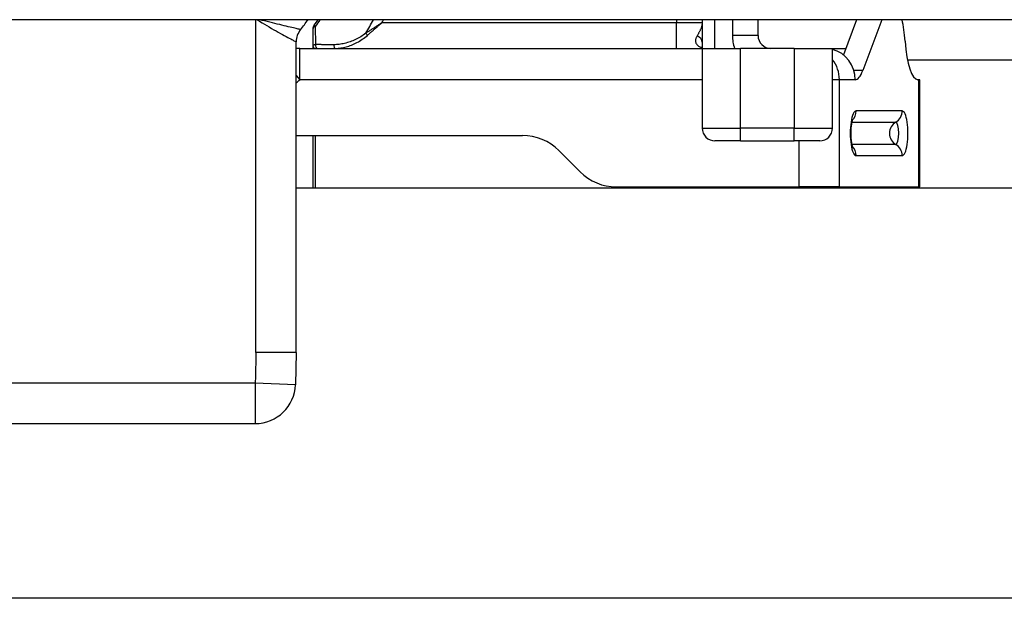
# Model space of a CAD drawing. Header units: inches. Extents: x 2.6 to 80.7, y 4.7 to 41.7.
# Tile 13 of 48: x 5.514 to 6.27, y 29.856 to 30.3. Entities that reach past the tile are written whole.
import ezdxf

# ---------------------------------------------------------------- set-up
doc = ezdxf.new("R2010")
doc.units = ezdxf.units.IN
doc.header["$MEASUREMENT"] = 0
doc.layers.add('Visible Edges(ANSI)', color=7, linetype='Continuous', lineweight=25)
doc.layers.add('Visible Tangent Edges(ANSI)', color=7, linetype='Continuous', lineweight=25)

msp = doc.modelspace()

# ---------------------------------------------------------------- linework, layer by layer
at = {"layer": 'Visible Edges(ANSI)'}
for p, q in [((18.51741, 30.29951), (2.68541, 30.29951)), ((6.03787, 30.29951), (6.03787, 30.27751)), ((6.08074, 30.28735), (6.08074, 30.29951)), ((6.1562, 30.29951), (6.14617, 30.27256)), ((6.1756, 30.29951), (6.16109, 30.26054)), ((5.73921, 30.29231), (5.73921, 30.27948)), ((5.72641, 30.04422), (5.72641, 30.28248)), ((5.72922, 30.27751), (5.74155, 30.27751)), ((5.73921, 30.27948), (5.73921, 30.27751)), ((5.74155, 30.27751), (5.74252, 30.27751)), ((5.74252, 30.27751), (5.75647, 30.27751)), ((5.75647, 30.27751), (5.877, 30.27751)), ((5.877, 30.27751), (5.99511, 30.27751)), ((5.99511, 30.27751), (6.01818, 30.27751)), ((6.01818, 30.27751), (6.03787, 30.27751)), ((6.03787, 30.27751), (6.03787, 30.21635)), ((6.03787, 30.27751), (6.0674, 30.27751)), ((6.10834, 30.27751), (6.0674, 30.27751)), ((6.10834, 30.27751), (6.13787, 30.27751)), ((6.13787, 30.21635), (6.13787, 30.27751)), ((6.20403, 30.25349), (6.20338, 30.25349)), ((6.20484, 30.25349), (6.20403, 30.25349)), ((6.20484, 30.17121), (6.20484, 30.25349)), ((5.72641, 30.21058), (5.90007, 30.21058)), ((5.73921, 30.21058), (5.73921, 30.17051)), ((6.0674, 30.20651), (6.04771, 30.20651)), ((6.0674, 30.20651), (6.10834, 30.20651)), ((6.12803, 30.20651), (6.10834, 30.20651)), ((5.9279, 30.19905), (5.94421, 30.18274)), ((5.72641, 30.17051), (15.47641, 30.17051)), ((5.97205, 30.17121), (6.11238, 30.17121)), ((6.14318, 30.17121), (6.11238, 30.17121)), ((6.14318, 30.17121), (6.20403, 30.17121)), ((6.20484, 30.17121), (6.20403, 30.17121)), ((5.72641, 30.04422), (5.72593, 30.01946)), ((5.50787, 29.98962), (5.69495, 29.98962)), ((18.11245, 29.85555), (3.09037, 29.85555))]:
    msp.add_line(p, q, dxfattribs=at)
at = {"layer": 'Visible Edges(ANSI)', "flags": 128}
msp.add_lwpolyline([(6.15317, 30.2232), (6.15283, 30.22216), (6.15232, 30.21962), (6.15194, 30.2162), (6.15181, 30.21235), (6.15194, 30.2085), (6.15232, 30.20508), (6.15283, 30.20255), (6.15317, 30.20151)], dxfattribs=at)
at = {"layer": 'Visible Edges(ANSI)'}
for centre, radius, start, end in [((5.60141, 30.39562), 0.165, 321.05756, 324.37439), ((5.60141, 30.39562), 0.17126, 324.10139, 325.86149), ((5.74141, 30.28248), 0.015, 141.05756, 180), ((5.74413, 30.29231), 0.00492, 144.10139, 180), ((6.09059, 30.28735), 0.00984, 180, 270), ((5.72922, 30.25349), 0.02402, 90, 96.70485), ((5.74118, 30.27948), 0.00197, 180, 270), ((6.04771, 30.21635), 0.00984, 180, 270), ((6.12803, 30.21635), 0.00984, 270, 0), ((5.90007, 30.17121), 0.03937, 45, 90), ((5.97205, 30.21058), 0.03937, 225, 270), ((6.13391, 30.17949), 0.03, 342.57349, 343.97107), ((5.69495, 30.02062), 0.031, 270, 357.86362)]:
    msp.add_arc(centre, radius, start, end, dxfattribs=at)
for centre, major_axis, ratio, start_param, end_param in [((6.18365, 30.27318), (0, 0.03937), 0.258819, 4.965069, 5.444982), ((6.13207, 30.25349), (0, 0.02402), 0.965926, 4.712389, 6.030629), ((6.20338, 30.29286), (0, -0.03937), 0.258819, 4.965069, 6.283185), ((6.15527, 30.29286), (0, -0.03937), 0.258819, 0, 0.607396)]:
    msp.add_ellipse(centre, major_axis=major_axis, ratio=ratio, start_param=start_param, end_param=end_param, dxfattribs=at)
at = {"layer": 'Visible Tangent Edges(ANSI)'}
for p, q in [((5.69541, 30.04422), (5.69541, 30.29951)), ((6.01818, 30.29951), (6.01818, 30.29719)), ((6.04771, 30.27751), (6.04771, 30.29951)), ((6.06106, 30.29951), (6.06106, 30.28735)), ((5.74014, 30.2952), (5.74131, 30.29436)), ((5.74144, 30.28036), (5.74131, 30.29436)), ((6.01818, 30.29719), (5.79223, 30.29719)), ((6.01818, 30.27751), (6.01818, 30.29719)), ((6.03787, 30.29719), (6.01818, 30.29719)), ((6.08074, 30.28735), (6.06106, 30.28735)), ((5.72922, 30.25349), (5.72922, 30.27751)), ((6.0674, 30.21635), (6.0674, 30.27751)), ((6.10834, 30.27751), (6.10834, 30.21635)), ((6.13787, 30.27751), (6.14801, 30.27751)), ((15.00745, 30.26851), (6.19537, 30.26851)), ((5.72641, 30.25656), (5.72922, 30.25349)), ((6.03787, 30.25349), (5.72922, 30.25349)), ((6.14318, 30.25349), (6.13787, 30.25349)), ((6.14318, 30.17121), (6.14318, 30.25349)), ((6.15527, 30.25349), (6.14318, 30.25349)), ((6.16109, 30.26054), (6.15425, 30.26054)), ((6.20403, 30.17121), (6.20403, 30.25349)), ((6.19129, 30.22951), (6.15592, 30.22951)), ((6.03787, 30.21635), (6.0674, 30.21635)), ((6.0674, 30.20651), (6.0674, 30.21635)), ((6.10834, 30.21635), (6.0674, 30.21635)), ((6.10834, 30.20651), (6.10834, 30.21635)), ((6.10834, 30.21635), (6.13787, 30.21635)), ((6.15255, 30.22093), (6.18644, 30.22093)), ((5.74118, 30.17051), (5.74118, 30.21058)), ((6.11238, 30.17121), (6.11238, 30.20651)), ((6.18644, 30.20377), (6.15255, 30.20377)), ((6.15592, 30.19519), (6.19129, 30.19519)), ((5.72641, 30.04422), (5.69541, 30.04422)), ((5.69495, 30.02062), (5.50787, 30.02062)), ((5.72593, 30.01946), (5.69495, 30.02062)), ((5.69495, 30.02062), (5.69495, 29.98962))]:
    msp.add_line(p, q, dxfattribs=at)
at = {"layer": 'Visible Tangent Edges(ANSI)', "flags": 128}
for points in [[(5.6964, 30.29951), (5.69829, 30.29835), (5.70018, 30.2972), (5.70205, 30.29608), (5.70391, 30.29498), (5.70574, 30.29391), (5.70753, 30.29286), (5.70929, 30.29185), (5.71101, 30.29087), (5.71267, 30.28994), (5.71428, 30.28904), (5.71581, 30.28819), (5.71727, 30.28739), (5.71863, 30.28664), (5.71991, 30.28595), (5.72109, 30.28531), (5.72218, 30.28473), (5.72314, 30.28421), (5.72399, 30.28376), (5.72472, 30.28337), (5.72532, 30.28305), (5.7258, 30.28281), (5.72614, 30.28263), (5.72634, 30.28252), (5.72641, 30.28248)], [(5.72975, 30.29191), (5.72967, 30.29193), (5.72946, 30.29198), (5.72912, 30.29206), (5.72863, 30.29217), (5.72801, 30.29232), (5.72726, 30.2925), (5.72639, 30.2927), (5.7254, 30.29294), (5.72428, 30.2932), (5.72305, 30.29349), (5.72173, 30.29381), (5.72031, 30.29415), (5.71879, 30.29451), (5.71718, 30.29489), (5.71549, 30.29529), (5.71373, 30.29571), (5.71191, 30.29615), (5.71004, 30.2966), (5.70811, 30.29706), (5.70614, 30.29753), (5.70414, 30.29802), (5.7021, 30.29851), (5.70003, 30.29901), (5.69794, 30.29951)], [(5.79223, 30.29719), (5.7917, 30.29685), (5.79118, 30.29651), (5.79065, 30.29617), (5.79012, 30.29582), (5.78959, 30.29548), (5.78906, 30.29514), (5.78853, 30.2948), (5.788, 30.29446), (5.78748, 30.29413), (5.78695, 30.29379), (5.78642, 30.29345), (5.7859, 30.29312), (5.78538, 30.29278), (5.78486, 30.29245), (5.78434, 30.29212), (5.78382, 30.29179), (5.78331, 30.29145), (5.7828, 30.29113), (5.78229, 30.2908), (5.78179, 30.29047), (5.78129, 30.29014), (5.78079, 30.28982), (5.7803, 30.28949), (5.77981, 30.28917)], [(5.78101, 30.28748), (5.78145, 30.28787), (5.7819, 30.28827), (5.78235, 30.28866), (5.78281, 30.28906), (5.78327, 30.28946), (5.78373, 30.28985), (5.78419, 30.29025), (5.78466, 30.29066), (5.78513, 30.29106), (5.7856, 30.29146), (5.78607, 30.29186), (5.78654, 30.29227), (5.78701, 30.29268), (5.78749, 30.29308), (5.78796, 30.29349), (5.78844, 30.2939), (5.78891, 30.29431), (5.78939, 30.29472), (5.78986, 30.29513), (5.79034, 30.29554), (5.79081, 30.29595), (5.79129, 30.29637), (5.79176, 30.29678), (5.79223, 30.29719)], [(6.03787, 30.29719), (6.03786, 30.29676), (6.03783, 30.29633), (6.03778, 30.2959), (6.03772, 30.29547), (6.03763, 30.29504), (6.03754, 30.29461), (6.03742, 30.29418), (6.03729, 30.29375), (6.03714, 30.29333), (6.03698, 30.2929), (6.03681, 30.29248), (6.03663, 30.29206), (6.03644, 30.29164), (6.03624, 30.29122), (6.03604, 30.29081), (6.03582, 30.29039), (6.0356, 30.28998), (6.03538, 30.28958), (6.03516, 30.28917), (6.03493, 30.28878), (6.03471, 30.28838), (6.03448, 30.28799), (6.03425, 30.2876), (6.03402, 30.28721)], [(5.77981, 30.28917), (5.77886, 30.28844), (5.7779, 30.28775), (5.77692, 30.28708), (5.77594, 30.28646), (5.77494, 30.28586), (5.77393, 30.2853), (5.77291, 30.28477), (5.77188, 30.28427), (5.77085, 30.2838), (5.76981, 30.28336), (5.76877, 30.28295), (5.76773, 30.28257), (5.76669, 30.28222), (5.76565, 30.2819), (5.7646, 30.28161), (5.76356, 30.28134), (5.76252, 30.2811), (5.76148, 30.28089), (5.76044, 30.28072), (5.75941, 30.28057), (5.75839, 30.28046), (5.75737, 30.28037), (5.75635, 30.28033), (5.75535, 30.28031)], [(5.75647, 30.27751), (5.75747, 30.27753), (5.75849, 30.27759), (5.75951, 30.27768), (5.76054, 30.27781), (5.76157, 30.27798), (5.76261, 30.27818), (5.76365, 30.27842), (5.7647, 30.27869), (5.76574, 30.27899), (5.76679, 30.27932), (5.76784, 30.27968), (5.76888, 30.28008), (5.76993, 30.28051), (5.77097, 30.28097), (5.77201, 30.28146), (5.77305, 30.28199), (5.77408, 30.28255), (5.7751, 30.28315), (5.77611, 30.28378), (5.77712, 30.28444), (5.77811, 30.28515), (5.77909, 30.28589), (5.78006, 30.28667), (5.78101, 30.28748)], [(6.03402, 30.28721), (6.03374, 30.28671), (6.0335, 30.28621), (6.03328, 30.28571), (6.0331, 30.28522), (6.03295, 30.28474), (6.03285, 30.28426), (6.03278, 30.28379), (6.03274, 30.28333), (6.03275, 30.28289), (6.0328, 30.28245), (6.03289, 30.28203), (6.03302, 30.28162), (6.03319, 30.28123), (6.03341, 30.28086), (6.03367, 30.2805), (6.03397, 30.28016), (6.03432, 30.27984), (6.03471, 30.27954), (6.03514, 30.27926), (6.03561, 30.279), (6.03612, 30.27876), (6.03667, 30.27855), (6.03725, 30.27835), (6.03787, 30.27818)], [(5.74144, 30.28036), (5.74126, 30.28034), (5.74109, 30.28031), (5.74093, 30.28028), (5.74077, 30.28025), (5.74062, 30.28022), (5.74047, 30.28018), (5.74034, 30.28015), (5.74021, 30.28011), (5.74009, 30.28008), (5.73997, 30.28004), (5.73987, 30.28), (5.73977, 30.27997), (5.73968, 30.27993), (5.7396, 30.27989), (5.73952, 30.27985), (5.73946, 30.27981), (5.7394, 30.27977), (5.73935, 30.27973), (5.7393, 30.27969), (5.73927, 30.27964), (5.73924, 30.2796), (5.73922, 30.27956), (5.73921, 30.27952), (5.73921, 30.27948)], [(5.75535, 30.28031), (5.75478, 30.28031), (5.7542, 30.28032), (5.75362, 30.28032), (5.75305, 30.28032), (5.75247, 30.28032), (5.75189, 30.28032), (5.75131, 30.28033), (5.75074, 30.28033), (5.75016, 30.28033), (5.74958, 30.28033), (5.749, 30.28033), (5.74842, 30.28034), (5.74784, 30.28034), (5.74726, 30.28034), (5.74668, 30.28034), (5.7461, 30.28034), (5.74552, 30.28035), (5.74494, 30.28035), (5.74436, 30.28035), (5.74377, 30.28035), (5.74319, 30.28036), (5.74261, 30.28036), (5.74203, 30.28036), (5.74144, 30.28036)], [(5.69541, 30.04422), (5.69541, 30.04324), (5.69541, 30.04225), (5.6954, 30.04127), (5.6954, 30.04029), (5.69539, 30.0393), (5.69538, 30.03832), (5.69537, 30.03734), (5.69536, 30.03635), (5.69534, 30.03537), (5.69533, 30.03439), (5.69531, 30.0334), (5.69529, 30.03242), (5.69527, 30.03144), (5.69525, 30.03045), (5.69523, 30.02947), (5.6952, 30.02848), (5.69518, 30.0275), (5.69515, 30.02652), (5.69512, 30.02554), (5.69509, 30.02455), (5.69506, 30.02357), (5.69502, 30.02259), (5.69499, 30.0216), (5.69495, 30.02062)]]:
    msp.add_lwpolyline(points, dxfattribs=at)
at = {"layer": 'Visible Tangent Edges(ANSI)'}
for centre, radius, start, end in [((5.60141, 30.39562), 0.1727, 324.10139, 326.18511), ((5.60141, 30.39562), 0.20775, 329.17523, 332.44299), ((5.60141, 30.39562), 0.21471, 332.71501, 333.40797), ((6.09059, 30.28735), 0.02953, 180, 199.47122), ((5.60141, 30.39323), 0.18937, 311.30622, 312.4456)]:
    msp.add_arc(centre, radius, start, end, dxfattribs=at)
for centre, major_axis, ratio, start_param, end_param in [((5.74413, 30.29231), (-0.00492, 0), 0.505813, 5.322302, 6.283185), ((5.78101, 30.28845), (-0.00123, 0.00154), 0.332938, 0.847894, 1.967208), ((6.02803, 30.28222), (0.00984, 0), 0.639539, 0, 0.915397), ((5.74252, 30.27948), (0, -0.00197), 0.611135, 4.246329, 6.283185), ((5.75647, 30.27948), (0, -0.00197), 0.624871, 4.274625, 6.283185), ((6.11998, 30.25349), (0, 0.02402), 0.965926, 4.712389, 5.402602), ((6.15592, 30.21235), (0, 0.01716), 0.258819, 0, 3.141593), ((6.14641, 30.22951), (0, 0.00984), 0.965926, 3.888827, 4.712389), ((6.18178, 30.22951), (0, -0.00984), 0.965926, 0.51209, 1.570796), ((6.19129, 30.21235), (0, -0.01716), 0.258819, 0, 3.141593), ((6.1911, 30.21235), (0, 0.00984), 0.965926, 0.51209, 2.629503), ((6.18644, 30.21235), (0, 0.00858), 0.258819, 3.141593, 6.283185), ((6.14641, 30.19519), (0, -0.00984), 0.965926, 1.570796, 2.394359), ((6.18178, 30.19519), (0, 0.00984), 0.965926, 4.712389, 5.771096)]:
    msp.add_ellipse(centre, major_axis=major_axis, ratio=ratio, start_param=start_param, end_param=end_param, dxfattribs=at)

doc.saveas('drawing.dxf')
